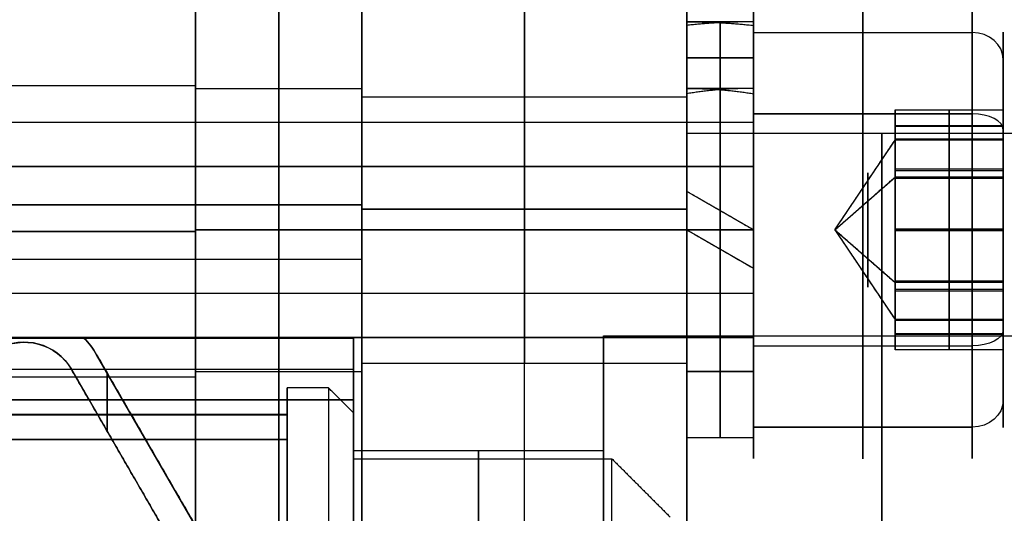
# Model space of a CAD drawing. Header units: millimetres. Extents: x -66 to 114, y 79 to 395.
# Tile 186 of 211: x 87 to 99, y 156 to 162. Entities that reach past the tile are written whole.
import ezdxf

# ---------------------------------------------------------------- set-up
doc = ezdxf.new("R2010")
doc.units = ezdxf.units.MM
doc.layers.add('Layer 01', color=7, linetype='Continuous', true_color=0x000000)

msp = doc.modelspace()

# ---------------------------------------------------------------- linework, layer by layer
at = {"layer": 'Layer 01'}
for p, q in [((88.95, 159.323, -18.55), (88.95, 163.973, -18.55)), ((88.95, 163.973, -18.55), (88.95, 159.973, -18.55)), ((90.95, 159.323, -18.55), (90.95, 163.973, -18.55)), ((90.95, 163.923, -18.55), (90.95, 159.323, -18.55)), ((94.85, 163.923, -18.55), (94.85, 160.829, -18.55)), ((94.85, 161.373, -3.85), (94.85, 162.173, -3.85)), ((94.85, 161.373, -33.25), (94.85, 162.173, -33.25)), ((95.25, 161.358, -3.619), (95.25, 162.163, -3.619)), ((95.25, 161.358, -4.081), (95.25, 162.163, -4.081)), ((95.65, 161.373, -33.25), (95.65, 162.173, -33.25)), ((95.65, 162.044, -2.456), (98.275, 162.044, -2.456)), ((95.65, 160.966, -3.09), (95.65, 162.044, -2.456)), ((95.65, 160.966, -32.49), (95.65, 162.044, -31.856)), ((95.65, 162.044, -31.856), (98.275, 162.044, -31.856)), ((95.65, 161.741, -3.85), (94.85, 161.741, -3.388)), ((94.85, 161.741, -3.85), (95.65, 161.741, -4.312)), ((98.65, 160.751, -3.217), (98.65, 161.721, -2.646)), ((98.65, 160.918, -32.519), (98.65, 161.721, -32.046)), ((88.95, 161.403, -3.87), (68.95, 161.403, -3.87)), ((88.95, 161.403, -33.23), (68.95, 161.403, -33.23)), ((88.95, 161.373, -33.25), (90.95, 161.373, -33.25)), ((88.95, 161.373, -3.85), (90.95, 161.373, -3.85)), ((90.95, 161.273, -3.85), (94.85, 161.273, -3.85)), ((90.95, 161.273, -33.25), (94.85, 161.273, -33.25)), ((95.65, 161.067, -6.221), (98.275, 161.067, -6.221)), ((95.65, 161.067, -6.221), (95.65, 160.433, -5.143)), ((95.65, 161.067, -35.621), (98.275, 161.067, -35.621)), ((95.65, 160.433, -34.543), (95.65, 161.067, -35.621)), ((97.35, 160.923, -3.848), (97.35, 161.071, -3.761)), ((97.35, 161.026, -3.999), (97.35, 160.923, -3.823)), ((98, 161.117, -3.839), (98, 160.385, -2.594)), ((98, 160.405, -5.094), (98, 161.117, -3.839)), ((62.75, 160.966, -3.09), (95.65, 160.966, -3.09)), ((62.75, 160.966, -32.49), (95.65, 160.966, -32.49)), ((97.35, 160.861, -33.641), (97.35, 160.926, -33.603)), ((98.65, 160.923, -33.24), (97.35, 160.923, -33.24)), ((97.35, 160.751, -32.617), (97.35, 160.918, -32.519)), ((98, 160.929, -33.962), (98, 160.918, -32.519)), ((98, 159.685, -34.693), (98, 160.929, -33.962)), ((98, 160.918, -32.519), (98, 159.662, -31.807)), ((99.16, 160.829, -18.55), (94.85, 160.829, -18.55)), ((98.65, 160.877, -5.897), (98.65, 160.405, -5.094)), ((98.65, 160.307, -34.328), (98.65, 160.877, -35.297)), ((96.628, 159.673, -3.85), (97.35, 160.751, -3.217)), ((97.35, 160.712, -33.945), (97.35, 160.775, -34.052)), ((97.35, 159.683, -5.1), (97.35, 160.761, -4.467)), ((98.65, 160.761, -4.467), (97.35, 160.761, -4.467)), ((98.65, 160.751, -3.217), (97.35, 160.751, -3.217)), ((62.75, 160.433, -34.543), (95.65, 160.433, -34.543)), ((97.35, 160.368, -2.811), (97.35, 160.475, -2.748)), ((96.628, 159.673, -33.25), (97.35, 160.307, -34.328)), ((97.35, 160.405, -5.094), (97.35, 160.307, -4.928)), ((98.65, 160.307, -34.328), (97.35, 160.307, -34.328)), ((98, 158.961, -5.106), (98, 160.405, -5.094)), ((98, 160.385, -2.594), (98, 158.942, -2.606)), ((98.65, 160.29, -32.163), (97.35, 160.29, -32.163)), ((95.65, 159.673, -35.318), (94.85, 160.135, -35.318)), ((88.95, 159.973, -18.55), (68.95, 159.973, -18.55)), ((89.95, 129.973, 0.45), (89.95, 159.973, 0.45)), ((89.95, 129.973, -37.55), (89.95, 159.973, -37.55)), ((97.35, 160.065, -2.663), (97.35, 160.026, -2.597)), ((92.9, 130.023, -37.5), (92.9, 159.923, -37.5)), ((92.9, 130.023, 0.4), (92.9, 159.923, 0.4)), ((95.25, 159.904, -34.934), (95.25, 159.904, -35.739)), ((97.35, 159.647, -32), (97.35, 159.822, -31.897)), ((97.35, 159.676, -34.5), (97.35, 159.762, -34.648)), ((94.85, 159.673, -6.35), (94.85, 159.673, -5.55)), ((94.85, 159.673, -2.15), (94.85, 159.673, -1.35)), ((95.65, 159.673, -31.55), (94.85, 159.673, -31.55)), ((95.65, 159.673, -30.75), (94.85, 159.673, -30.75)), ((94.85, 159.673, -30.75), (94.85, 159.673, -31.55)), ((94.85, 159.673, -34.95), (94.85, 159.673, -35.75)), ((94.85, 159.673, -35.318), (95.65, 159.211, -35.318)), ((95.65, 159.673, -6.35), (95.65, 159.673, -5.55)), ((95.65, 159.673, -2.15), (95.65, 159.673, -1.35)), ((95.65, 159.673, -30.75), (95.65, 159.673, -31.55)), ((96.628, 159.673, -3.85), (97.35, 158.596, -4.483)), ((96.628, 159.673, -33.25), (97.35, 159.04, -32.172)), ((97.35, 159.525, -34.603), (97.35, 159.7, -34.5)), ((98.65, 159.683, -5.1), (97.35, 159.683, -5.1)), ((97.35, 159.584, -31.852), (97.35, 159.671, -32)), ((97.35, 159.664, -2.6), (97.35, 159.664, -2.6)), ((98.65, 159.664, -2.6), (97.35, 159.664, -2.6)), ((98, 158.429, -33.981), (98, 159.685, -34.693)), ((98, 159.662, -31.807), (98, 158.418, -32.538)), ((95.25, 159.442, -34.934), (95.25, 159.442, -35.739)), ((79.85, 159.323, -18.55), (90.95, 159.323, -18.55)), ((88.95, 159.323, -18.55), (90.95, 159.323, -18.55)), ((97.35, 159.321, -5.103), (97.35, 159.282, -5.037)), ((98.65, 159.057, -34.337), (97.35, 159.057, -34.337)), ((97.35, 159.04, -2.772), (97.35, 158.942, -2.606)), ((98.65, 159.04, -32.172), (97.35, 159.04, -32.172)), ((98.65, 158.47, -31.203), (98.65, 159.04, -32.172)), ((62.75, 158.913, -2.557), (95.65, 158.913, -2.557)), ((62.75, 158.913, -31.957), (95.65, 158.913, -31.957)), ((95.65, 158.913, -2.557), (95.65, 158.28, -1.479)), ((95.65, 158.28, -30.879), (95.65, 158.913, -31.957)), ((97.35, 158.871, -4.952), (97.35, 158.979, -4.889)), ((98, 158.23, -3.861), (98, 158.961, -5.106)), ((98, 158.942, -2.606), (98, 158.23, -3.861)), ((98.65, 158.942, -2.606), (98.65, 158.47, -1.803)), ((97.35, 158.571, -32.448), (97.35, 158.634, -32.555)), ((98.65, 158.596, -4.483), (97.35, 158.596, -4.483)), ((97.35, 158.429, -33.981), (97.35, 158.596, -33.883)), ((98.65, 158.586, -3.233), (97.35, 158.586, -3.233)), ((98.65, 157.626, -5.054), (98.65, 158.596, -4.483)), ((97.35, 158.421, -32.897), (97.35, 158.486, -32.859)), ((97.35, 158.424, -3.877), (97.35, 158.321, -3.701)), ((97.35, 158.276, -3.939), (97.35, 158.423, -3.852)), ((98.65, 158.423, -33.26), (97.35, 158.423, -33.26)), ((98, 158.418, -32.538), (98, 158.429, -33.981)), ((98.65, 157.626, -34.454), (98.65, 158.429, -33.981)), ((62.75, 158.38, -4.61), (95.65, 158.38, -4.61)), ((86.898, 158.323, -16.15), (86.898, 158.323, -20.95)), ((90.85, 158.373, -18.55), (87.612, 158.373, -18.55)), ((90.85, 158.373, -18.55), (90.85, 157.473, -18.55)), ((93.85, 158.398, -18.55), (113.85, 158.398, -18.55)), ((93.85, 157.023, -18.55), (93.85, 158.398, -18.55)), ((95.65, 157.303, -5.244), (95.65, 158.38, -4.61)), ((95.65, 157.303, -34.644), (95.65, 158.38, -34.01)), ((95.65, 158.28, -1.479), (98.275, 158.28, -1.479)), ((95.65, 158.28, -30.879), (98.275, 158.28, -30.879)), ((89.713, 154.798, -18.55), (87.764, 158.173, -18.55)), ((90.95, 158.073, -33.25), (94.85, 158.073, -33.25)), ((90.95, 158.073, -3.85), (94.85, 158.073, -3.85)), ((82.65, 158.001, -16.05), (90.85, 158.001, -16.05)), ((82.65, 158.001, -21.05), (90.85, 158.001, -21.05)), ((87.461, 157.998, -18.55), (89.41, 154.623, -18.55)), ((87.891, 157.954, -16.15), (87.891, 157.254, -16.15)), ((87.891, 157.254, -20.95), (87.891, 157.954, -20.95)), ((88.95, 157.973, -3.85), (90.95, 157.973, -3.85)), ((88.95, 157.973, -33.25), (90.95, 157.973, -33.25)), ((95.65, 157.973, -3.85), (94.85, 157.973, -3.85)), ((94.85, 157.173, -3.85), (94.85, 157.973, -3.85)), ((94.85, 157.173, -33.25), (94.85, 157.973, -33.25)), ((95.65, 157.173, -3.85), (95.65, 157.973, -3.85)), ((95.65, 157.173, -33.25), (95.65, 157.973, -33.25)), ((88.95, 157.903, -33.23), (68.95, 157.903, -33.23)), ((88.95, 157.903, -3.87), (68.95, 157.903, -3.87)), ((90.05, 153.773, -18.55), (90.05, 157.773, -18.55)), ((95.65, 157.303, -5.244), (98.275, 157.303, -5.244)), ((95.65, 157.303, -34.644), (98.275, 157.303, -34.644)), ((95.65, 157.173, -3.85), (94.85, 157.173, -3.85)), ((90.85, 157.023, -18.55), (93.85, 157.023, -18.55)), ((90.85, 157.023, -18.55), (90.85, 156.923, -18.55)), ((88.739, 156.486, -16.15), (88.739, 156.486, -20.95)), ((88.436, 156.311, -20.95), (88.436, 156.311, -16.15))]:
    msp.add_line(p, q, dxfattribs=at)
at = {"layer": 'Layer 01', "extrusion": (1, 1.40202e-16, -1.40202e-16)}
msp.add_arc((159.973, -33.55, 88.95), 4, 270, 0, dxfattribs=at)
at = {"layer": 'Layer 01', "extrusion": (1, 0, 0)}
for centre, radius, start, end in [((159.973, -3.55, 88.95), 4, 0, 90), ((159.973, -33.55, 89.95), 4, 270, 0), ((159.973, -3.55, 89.95), 4, 0, 90), ((159.973, -3.55, 90.95), 4, 360, 90), ((159.673, -33.25, 96.962), 2.75, 210.4479, 30.4479), ((159.673, -3.85, 96.962), 2.75, 300.4479, 120.4479), ((159.673, -33.25, 96.962), 2.75, 30.4479, 210.4479), ((159.673, -33.25, 89.95), 1.7, 270, 90), ((159.673, -3.85, 89.95), 1.7, 270, 90), ((159.673, -3.85, 92.9), 1.6, 270, 90), ((159.673, -33.25, 92.9), 1.6, 270, 90), ((159.673, -3.85, 96.962), 2.75, 120.4479, 300.4479), ((159.673, -3.85, 97.025), 0.688, 300.4479, 120.4479), ((159.673, -33.25, 97.025), 0.688, 210.4479, 30.4479), ((159.673, -33.25, 97.025), 0.688, 30.4479, 210.4479), ((159.673, -3.85, 97.025), 0.688, 120.4479, 300.4479), ((159.673, -3.85, 89.95), 1.7, 90, 270), ((159.673, -33.25, 89.95), 1.7, 90, 270), ((159.673, -33.25, 92.9), 1.6, 90, 270), ((159.673, -3.85, 92.9), 1.6, 90, 270), ((144.973, -18.55, 89.95), 14.35, 270, 90), ((144.973, -18.55, 92.35), 12.05, 270, 90)]:
    msp.add_arc(centre, radius, start, end, dxfattribs=at)
at = {"layer": 'Layer 01', "extrusion": (-1, 1.40202e-16, 1.40202e-16)}
msp.add_arc((-159.973, -3.55, -88.95), 4, 90, 180, dxfattribs=at)
at = {"layer": 'Layer 01', "extrusion": (-1, 0, 0)}
for centre, radius, start, end in [((-159.973, -33.55, -88.95), 4, 180, 270), ((-159.923, -33.5, -92.9), 4, 180, 270), ((-159.923, -3.6, -92.9), 4, 90, 180), ((-159.673, -33.25, -95.25), 2.5, 360, 180), ((-159.673, -33.25, -95.25), 2.5, 180, 264.6997), ((-159.673, -33.25, -98.65), 2.375, 176.8694, 329.5521), ((-159.673, -33.25, -98.65), 2.375, 329.5521, 149.5521), ((-144.973, -18.55, -97.192), 15.856, 90, 270.0001), ((-159.673, -33.25, -95.25), 1.7, 360, 180), ((-159.673, -33.25, -95.25), 1.7, 180, 262.1924), ((-159.673, -3.85, -98.65), 2.375, 59.5521, 136.8761), ((-159.673, -3.85, -95.25), 1.7, 270, 90), ((-159.673, -3.85, -95.25), 2.5, 270, 90), ((-159.673, -33.25, -95.25), 2.5, 275.3003, 360), ((-159.673, -33.25, -95.25), 1.7, 277.8076, 360), ((-159.673, -3.85, -98.65), 2.375, 321.887, 59.5521)]:
    msp.add_arc(centre, radius, start, end, dxfattribs=at)
at = {"layer": 'Layer 01', "extrusion": (1, -1.87057e-31, 1.87057e-31)}
msp.add_arc((159.973, -33.55, 90.95), 4, 270, 0, dxfattribs=at)
at = {"layer": 'Layer 01', "extrusion": (1, 1.74591e-31, -1.74591e-31)}
msp.add_arc((159.923, -33.5, 90.95), 4, 270, 0, dxfattribs=at)
at = {"layer": 'Layer 01', "extrusion": (1, -1.40202e-16, -1.40202e-16)}
msp.add_arc((159.923, -3.6, 90.95), 4, 0, 90, dxfattribs=at)
at = {"layer": 'Layer 01', "extrusion": (-1, -1.40202e-16, 1.40202e-16)}
msp.add_arc((-159.923, -33.5, -94.85), 4, 180, 270, dxfattribs=at)
at = {"layer": 'Layer 01', "extrusion": (-1, 3.55271e-15, -2.5026e-29)}
msp.add_arc((-159.923, -3.6, -94.85), 4, 90, 180, dxfattribs=at)
at = {"layer": 'Layer 01', "extrusion": (1, 1.32683e-17, 7.79936e-18)}
for radius, start, end in [(2.75, 300.4479, 120.4479), (1.5, 120.4479, 300.4479)]:
    msp.add_arc((159.673, -3.85, 95.65), radius, start, end, dxfattribs=at)
at = {"layer": 'Layer 01', "extrusion": (1, -2.14074e-15, -1.45688e-15)}
msp.add_arc((159.673, -33.25, 95.65), 2.75, 210.4479, 30.4479, dxfattribs=at)
at = {"layer": 'Layer 01', "extrusion": (-1, -1.32683e-17, -7.79936e-18)}
for centre, radius, start, end in [((-159.673, -3.85, -98.275), 2.75, 59.5521, 239.5521), ((-159.673, -3.85, -98.65), 2.375, 59.5521, 239.5521), ((-159.673, -3.85, -95.65), 1.5, 59.5521, 239.5521), ((-159.673, -3.85, -95.65), 2.75, 239.5521, 59.5521), ((-159.673, -3.85, -98.275), 2.75, 239.5521, 59.5521), ((-159.673, -3.85, -98.65), 2.375, 239.5521, 59.5521)]:
    msp.add_arc(centre, radius, start, end, dxfattribs=at)
at = {"layer": 'Layer 01', "extrusion": (-1, -8.67227e-17, 1.47533e-16)}
for centre, radius, start, end in [((-159.673, -33.25, -98.275), 2.75, 149.5521, 329.5521), ((-159.673, -33.25, -98.65), 2.375, 149.5521, 329.5521), ((-159.673, -33.25, -98.275), 2.75, 329.5521, 149.5521), ((-159.673, -33.25, -98.65), 2.375, 329.5521, 149.5521)]:
    msp.add_arc(centre, radius, start, end, dxfattribs=at)
at = {"layer": 'Layer 01', "extrusion": (1, -1.54289e-26, 1.02318e-13)}
msp.add_arc((159.673, -3.85, 94.85), 2.5, 270, 0, dxfattribs=at)
at = {"layer": 'Layer 01', "extrusion": (1, 1.13687e-14, -3.93166e-16)}
msp.add_arc((159.673, -33.25, 94.85), 2.5, 0, 180, dxfattribs=at)
at = {"layer": 'Layer 01', "extrusion": (1, -9.71415e-14, -3.93166e-16)}
msp.add_arc((159.673, -33.25, 94.85), 2.5, 280.6467, 0, dxfattribs=at)
at = {"layer": 'Layer 01', "extrusion": (1, 3.5476e-16, -1.0416e-13)}
msp.add_arc((159.673, -3.85, 94.85), 2.5, 10.6467, 90, dxfattribs=at)
at = {"layer": 'Layer 01', "extrusion": (-1, 0, -1.11022e-14)}
for start, end in [(185.3003, 270), (90, 174.6997)]:
    msp.add_arc((-159.673, -3.85, -95.25), 2.5, start, end, dxfattribs=at)
at = {"layer": 'Layer 01', "extrusion": (-1, 5.68434e-15, 7.95808e-14)}
msp.add_arc((-159.673, -3.85, -95.65), 2.5, 90, 180, dxfattribs=at)
at = {"layer": 'Layer 01', "extrusion": (-1, -1.13687e-14, 3.93166e-16)}
msp.add_arc((-159.673, -33.25, -95.65), 2.5, 360, 180, dxfattribs=at)
at = {"layer": 'Layer 01', "extrusion": (-1, 7.91876e-14, 3.93166e-16)}
msp.add_arc((-159.673, -33.25, -95.65), 2.5, 180, 270, dxfattribs=at)
at = {"layer": 'Layer 01', "extrusion": (-1, 6.20275e-15, -1.2601e-13)}
msp.add_arc((-159.673, -3.85, -95.65), 2.5, 190.6467, 270, dxfattribs=at)
at = {"layer": 'Layer 01', "extrusion": (-1, 2.14074e-15, 1.45688e-15)}
msp.add_arc((-159.673, -33.25, -95.65), 2.75, 329.5521, 149.5521, dxfattribs=at)
at = {"layer": 'Layer 01', "extrusion": (1.53908e-17, -0.506754, 0.862091)}
msp.add_arc((98.275, 138.077, -84.234), 0.375, 0, 90, dxfattribs=at)
at = {"layer": 'Layer 01', "extrusion": (-4.32661e-14, -0.506754, 0.862091)}
msp.add_arc((98.275, 123.178, -109.58), 0.375, 0, 90, dxfattribs=at)
at = {"layer": 'Layer 01', "extrusion": (1, 1.01795e-16, -4.48124e-16)}
msp.add_arc((144.973, -18.55, 94.85), 15.856, 270, 90, dxfattribs=at)
at = {"layer": 'Layer 01', "extrusion": (-1, -1.01795e-16, 0)}
for centre, radius, start, end in [((-159.653, -3.87, -88.95), 1.75, 90, 270), ((-159.653, -33.23, -88.95), 1.75, 90, 270), ((-159.673, -33.25, -88.95), 1.7, 90, 270), ((-159.673, -3.85, -88.95), 1.7, 90, 270), ((-159.673, -33.25, -90.95), 1.7, 90, 270), ((-159.673, -3.85, -90.95), 1.7, 90, 270), ((-159.673, -33.25, -94.85), 1.6, 90, 270), ((-159.673, -3.85, -90.95), 1.7, 270, 90), ((-159.673, -33.25, -90.95), 1.7, 270, 90), ((-159.673, -33.25, -94.85), 1.6, 270, 90)]:
    msp.add_arc(centre, radius, start, end, dxfattribs=at)
at = {"layer": 'Layer 01', "extrusion": (1, -1.72096e-14, 8.85024e-15)}
msp.add_arc((159.673, -3.85, 94.85), 1.7, 270, 0, dxfattribs=at)
at = {"layer": 'Layer 01', "extrusion": (1, 1.2539e-14, -3.93166e-16)}
msp.add_arc((159.673, -33.25, 94.85), 1.7, 0, 180, dxfattribs=at)
at = {"layer": 'Layer 01', "extrusion": (1, 1.19973e-14, -3.93166e-16)}
msp.add_arc((159.673, -33.25, 94.85), 1.7, 285.7651, 0, dxfattribs=at)
at = {"layer": 'Layer 01', "extrusion": (-1, -4.1704e-15, -2.25294e-15)}
msp.add_arc((-159.673, -33.25, -95.65), 1.5, 149.5521, 329.5521, dxfattribs=at)
at = {"layer": 'Layer 01', "extrusion": (-1, -3.5476e-16, -8.35933e-15)}
for start, end in [(90, 180), (270, 90)]:
    msp.add_arc((-159.673, -3.85, -95.65), 1.7, start, end, dxfattribs=at)
at = {"layer": 'Layer 01', "extrusion": (-1, -8.35933e-15, 3.93166e-16)}
msp.add_arc((-159.673, -33.25, -95.65), 1.7, 360, 180, dxfattribs=at)
at = {"layer": 'Layer 01', "extrusion": (-1, -8.35933e-15, -8.35933e-15)}
msp.add_arc((-159.673, -33.25, -95.65), 1.7, 180, 270, dxfattribs=at)
at = {"layer": 'Layer 01', "extrusion": (1, 1.01795e-16, 0)}
for centre, radius, start, end in [((159.673, -3.85, 90.95), 1.6, 270, 90), ((159.673, -33.25, 90.95), 1.6, 270, 90), ((159.673, -3.85, 88.95), 1.7, 90, 270), ((159.673, -33.25, 88.95), 1.7, 90, 270), ((159.653, -33.23, 88.95), 1.75, 90, 270), ((159.653, -3.87, 88.95), 1.75, 90, 270), ((159.673, -33.25, 90.95), 1.6, 90, 270), ((159.673, -3.85, 90.95), 1.6, 90, 270)]:
    msp.add_arc(centre, radius, start, end, dxfattribs=at)
at = {"layer": 'Layer 01', "extrusion": (1, 5.88532e-15, -3.70091e-15)}
msp.add_arc((159.673, -3.85, 94.85), 1.7, 15.7651, 90, dxfattribs=at)
at = {"layer": 'Layer 01', "extrusion": (-1, -1.01795e-16, -4.44089e-15)}
msp.add_arc((-159.673, -3.85, -94.85), 1.6, 90, 270, dxfattribs=at)
at = {"layer": 'Layer 01', "extrusion": (-1, 0, -7.99361e-15)}
for start, end in [(90, 172.1924), (187.8076, 270)]:
    msp.add_arc((-159.673, -3.85, -95.25), 1.7, start, end, dxfattribs=at)
at = {"layer": 'Layer 01', "extrusion": (1, 2.3403e-15, 8.3853e-15)}
msp.add_arc((159.673, -3.85, 95.65), 1.7, 270, 344.2349, dxfattribs=at)
at = {"layer": 'Layer 01', "extrusion": (-9.29443e-14, 0.862091, 0.506754)}
msp.add_arc((-98.275, -86.609, 135.702), 0.375, 180, 270, dxfattribs=at)
at = {"layer": 'Layer 01', "extrusion": (1.71134e-16, 0.862091, 0.506754)}
msp.add_arc((-98.275, -111.955, 120.803), 0.375, 180, 270, dxfattribs=at)
at = {"layer": 'Layer 01', "extrusion": (1, 4.1704e-15, 2.25294e-15)}
msp.add_arc((159.673, -33.25, 95.65), 1.5, 30.4479, 210.4479, dxfattribs=at)
at = {"layer": 'Layer 01', "extrusion": (1, -4.41272e-17, -3.44926e-19)}
msp.add_arc((159.673, -3.85, 97.35), 1.25, 330.4479, 30.4479, dxfattribs=at)
at = {"layer": 'Layer 01', "extrusion": (1, 2.7004e-16, -1.53106e-16)}
msp.add_arc((159.673, -33.25, 97.35), 1.25, 300.4479, 0.4479, dxfattribs=at)
at = {"layer": 'Layer 01', "extrusion": (1, 1.2132e-18, -1.55207e-16)}
msp.add_arc((159.673, -33.25, 97.35), 1.25, 0.4479, 30.4479, dxfattribs=at)
at = {"layer": 'Layer 01', "extrusion": (1, -7.38452e-14, 4.18799e-14)}
msp.add_arc((159.673, -3.85, 97.35), 1.25, 300.4479, 330.4479, dxfattribs=at)
at = {"layer": 'Layer 01', "extrusion": (1, 2.83389e-17, 4.99826e-17)}
msp.add_arc((159.673, -3.85, 97.35), 1.25, 30.4479, 90.4479, dxfattribs=at)
at = {"layer": 'Layer 01', "extrusion": (-1, 4.63877e-16, 4.71186e-16)}
msp.add_arc((-159.673, -33.25, -97.35), 1.25, 119.5521, 149.5521, dxfattribs=at)
at = {"layer": 'Layer 01', "extrusion": (-1, -1.01795e-16, -9.64395e-32)}
msp.add_arc((-144.973, -18.55, -88.95), 15, 90, 270, dxfattribs=at)
at = {"layer": 'Layer 01', "extrusion": (-1, 5.74577e-16, -8.45335e-14)}
msp.add_arc((-159.673, -3.85, -97.35), 1.25, 239.5521, 269.5521, dxfattribs=at)
at = {"layer": 'Layer 01', "extrusion": (1, -1.10368e-18, 1.41196e-16)}
msp.add_arc((159.673, -33.25, 97.35), 1.25, 240.4479, 300.4479, dxfattribs=at)
at = {"layer": 'Layer 01', "extrusion": (-1, 1.10368e-18, -1.41196e-16)}
msp.add_arc((-159.673, -33.25, -97.35), 1.25, 59.5521, 119.5521, dxfattribs=at)
at = {"layer": 'Layer 01', "extrusion": (-1, -1.01795e-16, -1.00808e-31)}
for centre in [(-144.973, -18.55, -88.95), (-144.973, -18.55, -90.95), (-144.973, -18.55, -90.95)]:
    msp.add_arc(centre, 14.35, 90, 270, dxfattribs=at)
at = {"layer": 'Layer 01', "extrusion": (-1, -1.01795e-16, 4.44089e-15)}
msp.add_arc((-159.673, -3.85, -94.85), 1.6, 270, 90, dxfattribs=at)
at = {"layer": 'Layer 01', "extrusion": (1, 3.5476e-16, 8.35933e-15)}
msp.add_arc((159.673, -3.85, 94.85), 1.7, 90, 270, dxfattribs=at)
at = {"layer": 'Layer 01', "extrusion": (1, 3.5476e-16, 1.13687e-14)}
msp.add_arc((159.673, -3.85, 94.85), 2.5, 90, 270, dxfattribs=at)
at = {"layer": 'Layer 01', "extrusion": (1, 1.02318e-13, 5.68434e-15)}
msp.add_arc((159.673, -33.25, 94.85), 2.5, 180, 270, dxfattribs=at)
at = {"layer": 'Layer 01', "extrusion": (1, 9.09223e-15, 7.32908e-16)}
msp.add_arc((159.673, -33.25, 94.85), 1.7, 180, 270, dxfattribs=at)
at = {"layer": 'Layer 01', "extrusion": (-1, -3.5476e-16, -8.52651e-15)}
msp.add_arc((-159.673, -3.85, -95.65), 2.5, 270, 90, dxfattribs=at)
at = {"layer": 'Layer 01', "extrusion": (-1, 5.01038e-17, 8.83704e-17)}
msp.add_arc((-159.673, -3.85, -97.35), 1.25, 269.5521, 329.5521, dxfattribs=at)
at = {"layer": 'Layer 01', "extrusion": (-1, -7.51972e-16, 8.51754e-14)}
msp.add_arc((-159.673, -3.85, -97.35), 1.25, 59.5521, 89.5521, dxfattribs=at)
at = {"layer": 'Layer 01', "extrusion": (-1, -1.30472e-13, 1.66431e-15)}
msp.add_arc((-159.673, -33.25, -95.65), 2.5, 280.6467, 360, dxfattribs=at)
at = {"layer": 'Layer 01', "extrusion": (1, 8.376e-15, -2.34733e-15)}
msp.add_arc((159.673, -33.25, 95.65), 1.7, 180, 254.2349, dxfattribs=at)
at = {"layer": 'Layer 01', "extrusion": (1, -3.47908e-16, -3.5339e-16)}
msp.add_arc((159.673, -33.25, 97.35), 1.25, 210.4479, 240.4479, dxfattribs=at)
at = {"layer": 'Layer 01', "extrusion": (-1, -3.17819e-17, 3.12889e-17)}
msp.add_arc((-159.673, -3.85, -97.35), 1.25, 29.5521, 59.5521, dxfattribs=at)
at = {"layer": 'Layer 01', "extrusion": (-1, -1.21888e-17, 6.91077e-18)}
msp.add_arc((-159.673, -33.25, -97.35), 1.25, 359.5521, 59.5521, dxfattribs=at)
at = {"layer": 'Layer 01', "extrusion": (1, 1.01795e-16, -5.29268e-16)}
msp.add_arc((144.973, -18.55, 93.85), 13.425, 270, 90, dxfattribs=at)
at = {"layer": 'Layer 01', "extrusion": (-1, 4.41272e-17, 3.44926e-19)}
msp.add_arc((-159.673, -3.85, -97.35), 1.25, 329.5521, 29.5521, dxfattribs=at)
at = {"layer": 'Layer 01', "extrusion": (-1, -1.2132e-18, 1.55207e-16)}
msp.add_arc((-159.673, -33.25, -97.35), 1.25, 329.5521, 359.5521, dxfattribs=at)
at = {"layer": 'Layer 01', "extrusion": (1.1584e-16, 4.3232e-16, -1)}
msp.add_arc((-86.898, 157.673, 20.95), 0.65, 60, 150, dxfattribs=at)
at = {"layer": 'Layer 01', "extrusion": (0, 0, -1)}
for radius, start in [(0.65, 60), (1, 135.573)]:
    msp.add_arc((-86.898, 157.673, 18.55), radius, start, 150, dxfattribs=at)
at = {"layer": 'Layer 01', "extrusion": (-1.11022e-14, -0.862091, -0.506754)}
msp.add_arc((98.275, -81.859, -135.702), 0.375, 360, 90, dxfattribs=at)
at = {"layer": 'Layer 01', "extrusion": (1.71134e-16, -0.862091, -0.506754)}
msp.add_arc((98.275, -107.205, -120.803), 0.375, 360, 90, dxfattribs=at)
at = {"layer": 'Layer 01'}
for centre, radius, end in [((86.898, 157.673, -16.15), 0.65, 120), ((86.898, 157.673, -20.95), 1, 44.427)]:
    msp.add_arc(centre, radius, 30, end, dxfattribs=at)
at = {"layer": 'Layer 01', "extrusion": (-9.57177e-14, -5.49257e-14, -1)}
msp.add_arc((-86.898, 157.673, 16.15), 1, 135.573, 150, dxfattribs=at)
at = {"layer": 'Layer 01', "extrusion": (1, -9.35065e-14, -1.06075e-14)}
msp.add_arc((144.973, -18.55, 90.05), 12.8, 0, 12.9441, dxfattribs=at)
at = {"layer": 'Layer 01', "extrusion": (1, -8.70421e-14, -3.85395e-17)}
msp.add_arc((144.973, -18.55, 90.05), 12.8, 347.0559, 360, dxfattribs=at)
at = {"layer": 'Layer 01', "extrusion": (1, 1.11114e-15, -1.98925e-17)}
msp.add_arc((144.973, -18.55, 90.55), 12.8, 0, 175.5192, dxfattribs=at)
at = {"layer": 'Layer 01', "extrusion": (-1, -1.11342e-15, 3.82889e-17)}
msp.add_arc((-144.973, -18.55, -90.55), 12.8, 180, 355.5192, dxfattribs=at)
at = {"layer": 'Layer 01', "extrusion": (-1, 1.36025e-15, 2.88818e-16)}
msp.add_arc((-144.973, -18.55, -90.85), 12.9, 90, 168.8255, dxfattribs=at)
at = {"layer": 'Layer 01', "extrusion": (-1, 2.28326e-17, -1.39421e-15)}
msp.add_arc((-144.973, -18.55, -90.85), 12.9, 191.1745, 270, dxfattribs=at)
at = {"layer": 'Layer 01', "extrusion": (1.53908e-17, 0.506754, -0.862091)}
msp.add_arc((-98.275, 133.327, 84.234), 0.375, 180, 270, dxfattribs=at)
at = {"layer": 'Layer 01', "extrusion": (0, 0.506754, -0.862091)}
msp.add_arc((-98.275, 118.428, 109.58), 0.375, 180, 270, dxfattribs=at)
at = {"layer": 'Layer 01', "extrusion": (1, 1.01795e-16, -5.89662e-16)}
msp.add_arc((144.973, -18.55, 90.85), 12.05, 270, 90, dxfattribs=at)
at = {"layer": 'Layer 01', "extrusion": (-1, 7.67558e-19, 1.91582e-17)}
msp.add_arc((-144.973, -18.55, -90.85), 12.5, 4.5886, 180, dxfattribs=at)
at = {"layer": 'Layer 01', "extrusion": (-1, -1.5391e-18, 3.8416e-17)}
msp.add_arc((-144.973, -18.55, -90.85), 12.5, 180, 355.4114, dxfattribs=at)
at = {"layer": 'Layer 01', "extrusion": (-1, -1.01795e-16, -5.89662e-16)}
msp.add_arc((-144.973, -18.55, -93.85), 12.05, 90, 270, dxfattribs=at)
at = {"layer": 'Layer 01', "extrusion": (-1, 1.86448e-12, 3.85395e-17)}
msp.add_arc((-157.156, -15.75, -90.05), 0.3, 167.0559, 180, dxfattribs=at)
at = {"layer": 'Layer 01', "extrusion": (-1, 4.74081e-14, 3.85395e-17)}
msp.add_arc((-157.156, -21.35, -90.05), 0.3, 90, 180, dxfattribs=at)
at = {"layer": 'Layer 01', "extrusion": (-1, 1.81691e-12, -4.17583e-13)}
msp.add_arc((-157.156, -21.35, -90.05), 0.3, 180, 192.9441, dxfattribs=at)
at = {"layer": 'Layer 01', "extrusion": (-1, 4.48363e-27, -4.73695e-14)}
msp.add_arc((-157.156, -15.75, -90.05), 0.3, 180, 270, dxfattribs=at)
at = {"layer": 'Layer 01', "extrusion": (1, 2.41846e-18, -5.76998e-17)}
msp.add_arc((144.973, -18.55, 90.85), 11.95, 184.8002, 0, dxfattribs=at)
at = {"layer": 'Layer 01', "extrusion": (1, 5.94037e-16, -3.82696e-17)}
msp.add_arc((144.973, -18.55, 90.85), 11.95, 0, 175.1998, dxfattribs=at)
at = {"layer": 'Layer 01', "extrusion": (1, -1.71866e-32, -3.85395e-17)}
msp.add_arc((144.973, -18.55, 93.95), 11.95, 180, 0, dxfattribs=at)
at = {"layer": 'Layer 01', "extrusion": (-1, 2.29154e-32, 3.85395e-17)}
msp.add_arc((-144.973, -18.55, -93.95), 11.95, 0, 180, dxfattribs=at)
at = {"layer": 'Layer 01'}
for points in [[(94.85, 161.373, -3.85), (94.85, 161.773, -3.85), (94.85, 162.173, -3.85)], [(95.65, 162.173, -33.25), (95.25, 162.173, -33.25), (94.85, 162.173, -33.25)], [(94.85, 162.13, -3.388), (94.85, 161.72, -3.388), (94.85, 161.309, -3.388)], [(95.65, 162.173, -3.85), (95.65, 161.773, -3.85), (95.65, 161.373, -3.85)], [(95.65, 161.309, -4.312), (95.65, 161.72, -4.312), (95.65, 162.13, -4.312)], [(95.65, 162.044, -31.856), (96.962, 162.044, -31.856), (98.275, 162.044, -31.856)], [(95.65, 161.373, -33.25), (95.25, 161.373, -33.25), (94.85, 161.373, -33.25)], [(98.275, 161.067, -6.221), (96.962, 161.067, -6.221), (95.65, 161.067, -6.221)], [(97.35, 160.751, -3.217), (97.35, 160.934, -3.528), (97.35, 161.117, -3.839)], [(97.35, 161.117, -3.839), (98, 161.117, -3.839), (98.65, 161.117, -3.839)], [(97.35, 161.117, -3.839), (97.35, 160.939, -4.153), (97.35, 160.761, -4.467)], [(98.65, 161.117, -3.839), (98.65, 160.751, -3.217), (98.65, 160.385, -2.594)], [(98.65, 160.405, -5.094), (98.65, 160.761, -4.467), (98.65, 161.117, -3.839)], [(62.75, 160.966, -32.49), (79.2, 160.966, -32.49), (95.65, 160.966, -32.49)], [(97.35, 160.929, -33.962), (97.35, 160.618, -34.145), (97.35, 160.307, -34.328)], [(97.35, 160.923, -33.24), (97.35, 160.926, -33.601), (97.35, 160.929, -33.962)], [(97.35, 160.929, -33.962), (98, 160.929, -33.962), (98.65, 160.929, -33.962)], [(97.35, 160.918, -32.519), (97.35, 160.92, -32.879), (97.35, 160.923, -33.24)], [(97.35, 160.29, -32.163), (97.35, 160.604, -32.341), (97.35, 160.918, -32.519)], [(97.35, 160.918, -32.519), (98, 160.918, -32.519), (98.65, 160.918, -32.519)], [(98.65, 159.685, -34.693), (98.65, 160.307, -34.328), (98.65, 160.929, -33.962)], [(98.65, 160.929, -33.962), (98.65, 160.923, -33.24), (98.65, 160.918, -32.519)], [(98.65, 160.918, -32.519), (98.65, 160.29, -32.163), (98.65, 159.662, -31.807)], [(96.628, 159.673, -33.25), (96.989, 160.212, -32.933), (97.35, 160.751, -32.617)], [(97.35, 160.761, -4.467), (97.35, 160.583, -4.78), (97.35, 160.405, -5.094)], [(97.35, 160.385, -2.594), (97.35, 160.568, -2.905), (97.35, 160.751, -3.217)], [(95.65, 160.433, -5.143), (79.2, 160.433, -5.143), (62.75, 160.433, -5.143)], [(96.628, 159.673, -3.85), (96.989, 159.99, -4.389), (97.35, 160.307, -4.928)], [(97.35, 160.405, -5.094), (98, 160.405, -5.094), (98.65, 160.405, -5.094)], [(97.35, 160.405, -5.094), (97.35, 160.044, -5.097), (97.35, 159.683, -5.1)], [(97.35, 159.664, -2.6), (97.35, 160.024, -2.597), (97.35, 160.385, -2.594)], [(97.35, 160.385, -2.594), (98, 160.385, -2.594), (98.65, 160.385, -2.594)], [(97.35, 160.307, -34.328), (97.35, 159.996, -34.51), (97.35, 159.685, -34.693)], [(98.65, 158.961, -5.106), (98.65, 159.683, -5.1), (98.65, 160.405, -5.094)], [(98.65, 160.385, -2.594), (98.65, 159.664, -2.6), (98.65, 158.942, -2.606)], [(97.35, 159.662, -31.807), (97.35, 159.976, -31.985), (97.35, 160.29, -32.163)], [(94.85, 160.135, -35.707), (94.85, 160.135, -35.297), (94.85, 160.135, -34.886)], [(68.95, 159.973, 0.45), (78.95, 159.973, 0.45), (88.95, 159.973, 0.45)], [(88.95, 159.973, -37.55), (78.95, 159.973, -37.55), (68.95, 159.973, -37.55)], [(88.95, 159.973, 0.45), (88.95, 144.973, 0.45), (88.95, 129.973, 0.45)], [(88.95, 129.973, -37.55), (88.95, 144.973, -37.55), (88.95, 159.973, -37.55)], [(90.95, 159.973, -37.55), (89.95, 159.973, -37.55), (88.95, 159.973, -37.55)], [(88.95, 159.973, 0.45), (89.95, 159.973, 0.45), (90.95, 159.973, 0.45)], [(88.95, 159.973, 0.45), (88.95, 144.973, 0.45), (88.95, 129.973, 0.45)], [(88.95, 129.973, -37.55), (88.95, 144.973, -37.55), (88.95, 159.973, -37.55)], [(90.95, 159.973, 0.45), (90.95, 144.973, 0.45), (90.95, 129.973, 0.45)], [(90.95, 129.973, -37.55), (90.95, 144.973, -37.55), (90.95, 159.973, -37.55)], [(90.95, 159.923, -37.5), (90.95, 144.973, -37.5), (90.95, 130.023, -37.5)], [(94.85, 159.923, -37.5), (92.9, 159.923, -37.5), (90.95, 159.923, -37.5)], [(90.95, 159.923, 0.4), (92.9, 159.923, 0.4), (94.85, 159.923, 0.4)], [(90.95, 130.023, 0.4), (90.95, 144.973, 0.4), (90.95, 159.923, 0.4)], [(94.85, 159.923, -37.5), (94.85, 144.973, -37.5), (94.85, 130.023, -37.5)], [(94.85, 130.023, 0.4), (94.85, 144.973, 0.4), (94.85, 159.923, 0.4)], [(68.95, 159.653, -2.12), (78.95, 159.653, -2.12), (88.95, 159.653, -2.12)], [(88.95, 159.653, -5.62), (78.95, 159.653, -5.62), (68.95, 159.653, -5.62)], [(68.95, 159.653, -31.48), (78.95, 159.653, -31.48), (88.95, 159.653, -31.48)], [(88.95, 159.653, -34.98), (78.95, 159.653, -34.98), (68.95, 159.653, -34.98)], [(90.95, 159.673, -2.15), (89.95, 159.673, -2.15), (88.95, 159.673, -2.15)], [(88.95, 159.673, -5.55), (89.95, 159.673, -5.55), (90.95, 159.673, -5.55)], [(90.95, 159.673, -31.55), (89.95, 159.673, -31.55), (88.95, 159.673, -31.55)], [(88.95, 159.673, -34.95), (89.95, 159.673, -34.95), (90.95, 159.673, -34.95)], [(94.85, 159.673, -31.65), (92.9, 159.673, -31.65), (90.95, 159.673, -31.65)], [(90.95, 159.673, -34.85), (92.9, 159.673, -34.85), (94.85, 159.673, -34.85)], [(94.85, 159.673, -2.25), (92.9, 159.673, -2.25), (90.95, 159.673, -2.25)], [(90.95, 159.673, -5.45), (92.9, 159.673, -5.45), (94.85, 159.673, -5.45)], [(94.85, 159.673, -5.55), (95.25, 159.673, -5.55), (95.65, 159.673, -5.55)], [(95.65, 159.673, -2.15), (95.25, 159.673, -2.15), (94.85, 159.673, -2.15)], [(95.65, 159.673, -6.35), (95.25, 159.673, -6.35), (94.85, 159.673, -6.35)], [(95.65, 159.673, -1.35), (95.25, 159.673, -1.35), (94.85, 159.673, -1.35)], [(94.85, 159.673, -34.95), (94.85, 159.673, -35.35), (94.85, 159.673, -35.75)], [(95.65, 159.673, -35.75), (95.65, 159.673, -35.35), (95.65, 159.673, -34.95)], [(97.35, 159.04, -2.772), (96.989, 159.357, -3.311), (96.628, 159.673, -3.85)], [(96.628, 159.673, -33.25), (96.989, 159.135, -33.567), (97.35, 158.596, -33.883)], [(97.35, 159.685, -34.693), (98, 159.685, -34.693), (98.65, 159.685, -34.693)], [(97.35, 159.685, -34.693), (97.35, 159.371, -34.515), (97.35, 159.057, -34.337)], [(97.35, 159.683, -5.1), (97.35, 159.322, -5.103), (97.35, 158.961, -5.106)], [(97.35, 158.942, -2.606), (97.35, 159.303, -2.603), (97.35, 159.664, -2.6)], [(97.35, 159.04, -32.172), (97.35, 159.351, -31.99), (97.35, 159.662, -31.807)], [(98.65, 159.662, -31.807), (98, 159.662, -31.807), (97.35, 159.662, -31.807)], [(98.65, 158.429, -33.981), (98.65, 159.057, -34.337), (98.65, 159.685, -34.693)], [(98.65, 159.662, -31.807), (98.65, 159.04, -32.172), (98.65, 158.418, -32.538)], [(95.65, 159.211, -34.886), (95.65, 159.211, -35.297), (95.65, 159.211, -35.707)], [(97.35, 159.057, -34.337), (97.35, 158.743, -34.159), (97.35, 158.429, -33.981)], [(97.35, 158.418, -32.538), (97.35, 158.729, -32.355), (97.35, 159.04, -32.172)], [(62.75, 158.913, -2.557), (79.2, 158.913, -2.557), (95.65, 158.913, -2.557)], [(97.35, 158.961, -5.106), (97.35, 158.779, -4.795), (97.35, 158.596, -4.483)], [(97.35, 158.961, -5.106), (98, 158.961, -5.106), (98.65, 158.961, -5.106)], [(97.35, 158.586, -3.233), (97.35, 158.764, -2.92), (97.35, 158.942, -2.606)], [(97.35, 158.942, -2.606), (98, 158.942, -2.606), (98.65, 158.942, -2.606)], [(98.65, 158.23, -3.861), (98.65, 158.596, -4.483), (98.65, 158.961, -5.106)], [(98.65, 158.942, -2.606), (98.65, 158.586, -3.233), (98.65, 158.23, -3.861)], [(97.35, 158.596, -4.483), (97.35, 158.413, -4.172), (97.35, 158.23, -3.861)], [(97.35, 158.23, -3.861), (97.35, 158.408, -3.547), (97.35, 158.586, -3.233)], [(97.35, 158.429, -33.981), (98, 158.429, -33.981), (98.65, 158.429, -33.981)], [(97.35, 158.429, -33.981), (97.35, 158.426, -33.621), (97.35, 158.423, -33.26)], [(97.35, 158.423, -33.26), (97.35, 158.421, -32.899), (97.35, 158.418, -32.538)], [(97.35, 158.418, -32.538), (98, 158.418, -32.538), (98.65, 158.418, -32.538)], [(98.65, 158.418, -32.538), (98.65, 158.423, -33.26), (98.65, 158.429, -33.981)], [(95.65, 158.38, -34.01), (79.2, 158.38, -34.01), (62.75, 158.38, -34.01)], [(90.85, 158.373, -16.05), (86.75, 158.373, -16.05), (82.65, 158.373, -16.05)], [(82.65, 158.373, -21.05), (86.75, 158.373, -21.05), (90.85, 158.373, -21.05)], [(87.612, 158.373, -16.15), (86.862, 158.373, -16.15), (86.111, 158.373, -16.15)], [(86.111, 158.373, -20.95), (86.862, 158.373, -20.95), (87.612, 158.373, -20.95)], [(87.612, 158.373, -20.95), (87.612, 158.373, -18.55), (87.612, 158.373, -16.15)], [(90.85, 157.629, -16.05), (90.85, 158.001, -16.05), (90.85, 158.373, -16.05)], [(90.85, 158.373, -16.05), (90.85, 158.373, -18.55), (90.85, 158.373, -21.05)], [(90.85, 158.373, -21.05), (90.85, 158.001, -21.05), (90.85, 157.629, -21.05)], [(95.65, 158.28, -1.479), (96.962, 158.28, -1.479), (98.275, 158.28, -1.479)], [(98.65, 158.23, -3.861), (98, 158.23, -3.861), (97.35, 158.23, -3.861)], [(87.764, 158.173, -16.15), (87.764, 158.173, -18.55), (87.764, 158.173, -20.95)], [(89.713, 154.798, -20.95), (88.739, 156.486, -20.95), (87.764, 158.173, -20.95)], [(87.764, 158.173, -16.15), (88.739, 156.486, -16.15), (89.713, 154.798, -16.15)], [(87.461, 157.998, -16.15), (87.461, 157.998, -18.55), (87.461, 157.998, -20.95)], [(87.461, 157.998, -20.95), (88.436, 156.311, -20.95), (89.41, 154.623, -20.95)], [(89.41, 154.623, -16.15), (88.436, 156.311, -16.15), (87.461, 157.998, -16.15)], [(94.85, 157.973, -33.25), (95.25, 157.973, -33.25), (95.65, 157.973, -33.25)], [(90.55, 157.773, -18.55), (90.3, 157.773, -18.55), (90.05, 157.773, -18.55)], [(90.85, 157.473, -18.55), (90.7, 157.623, -18.55), (90.55, 157.773, -18.55)], [(90.85, 157.629, -16.05), (86.75, 157.629, -16.05), (82.65, 157.629, -16.05)], [(82.65, 157.629, -21.05), (86.75, 157.629, -21.05), (90.85, 157.629, -21.05)], [(90.05, 157.456, -15.75), (86.4, 157.456, -15.75), (82.75, 157.456, -15.75)], [(90.05, 157.456, -21.35), (86.4, 157.456, -21.35), (82.75, 157.456, -21.35)], [(90.05, 157.448, -15.683), (86.4, 157.448, -15.683), (82.75, 157.448, -15.683)], [(90.05, 157.448, -21.417), (86.4, 157.448, -21.417), (82.75, 157.448, -21.417)], [(98.275, 157.303, -34.644), (96.962, 157.303, -34.644), (95.65, 157.303, -34.644)], [(82.75, 157.156, -21.05), (86.4, 157.156, -21.05), (90.05, 157.156, -21.05)], [(90.05, 157.156, -16.05), (86.4, 157.156, -16.05), (82.75, 157.156, -16.05)], [(90.05, 153.773, -21.05), (90.05, 155.465, -21.05), (90.05, 157.156, -21.05)], [(90.05, 157.156, -16.05), (90.05, 155.465, -16.05), (90.05, 153.773, -16.05)], [(95.65, 157.173, -33.25), (95.25, 157.173, -33.25), (94.85, 157.173, -33.25)], [(90.85, 156.923, -18.55), (92.4, 156.923, -18.55), (93.95, 156.923, -18.55)], [(93.95, 156.923, -18.55), (94.3, 156.573, -18.55), (94.65, 156.223, -18.55)]]:
    msp.add_open_spline(points, degree=2, dxfattribs=at)
for points, weights in [([(95.65, 162.173, -3.85), (95.381, 162.173, -3.695), (95.114, 162.159, -3.541), (94.85, 162.13, -3.388)], [1, 0.997124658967, 0.997124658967, 1]), ([(94.85, 162.173, -3.85), (95.119, 162.173, -4.005), (95.386, 162.159, -4.159), (95.65, 162.13, -4.312)], [1, 0.997124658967, 0.997124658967, 1]), ([(95.65, 161.373, -3.85), (95.379, 161.373, -3.694), (95.111, 161.352, -3.539), (94.85, 161.309, -3.388)], [1, 0.993700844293, 0.993700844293, 1]), ([(94.85, 161.373, -3.85), (95.121, 161.373, -4.006), (95.389, 161.352, -4.161), (95.65, 161.309, -4.312)], [1, 0.993700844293, 0.993700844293, 1]), ([(95.65, 159.673, -34.95), (95.379, 159.83, -34.95), (95.111, 159.985, -34.929), (94.85, 160.135, -34.886)], [1, 0.993700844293, 0.993700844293, 1]), ([(95.65, 159.673, -35.75), (95.381, 159.828, -35.75), (95.114, 159.983, -35.736), (94.85, 160.135, -35.707)], [1, 0.997124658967, 0.997124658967, 1]), ([(94.85, 159.673, -34.95), (95.121, 159.517, -34.95), (95.389, 159.362, -34.929), (95.65, 159.211, -34.886)], [1, 0.993700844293, 0.993700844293, 1]), ([(94.85, 159.673, -35.75), (95.119, 159.518, -35.75), (95.386, 159.364, -35.736), (95.65, 159.211, -35.707)], [1, 0.997124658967, 0.997124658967, 1])]:
    msp.add_rational_spline(points, weights, degree=3, dxfattribs=at)

doc.saveas('drawing.dxf')
